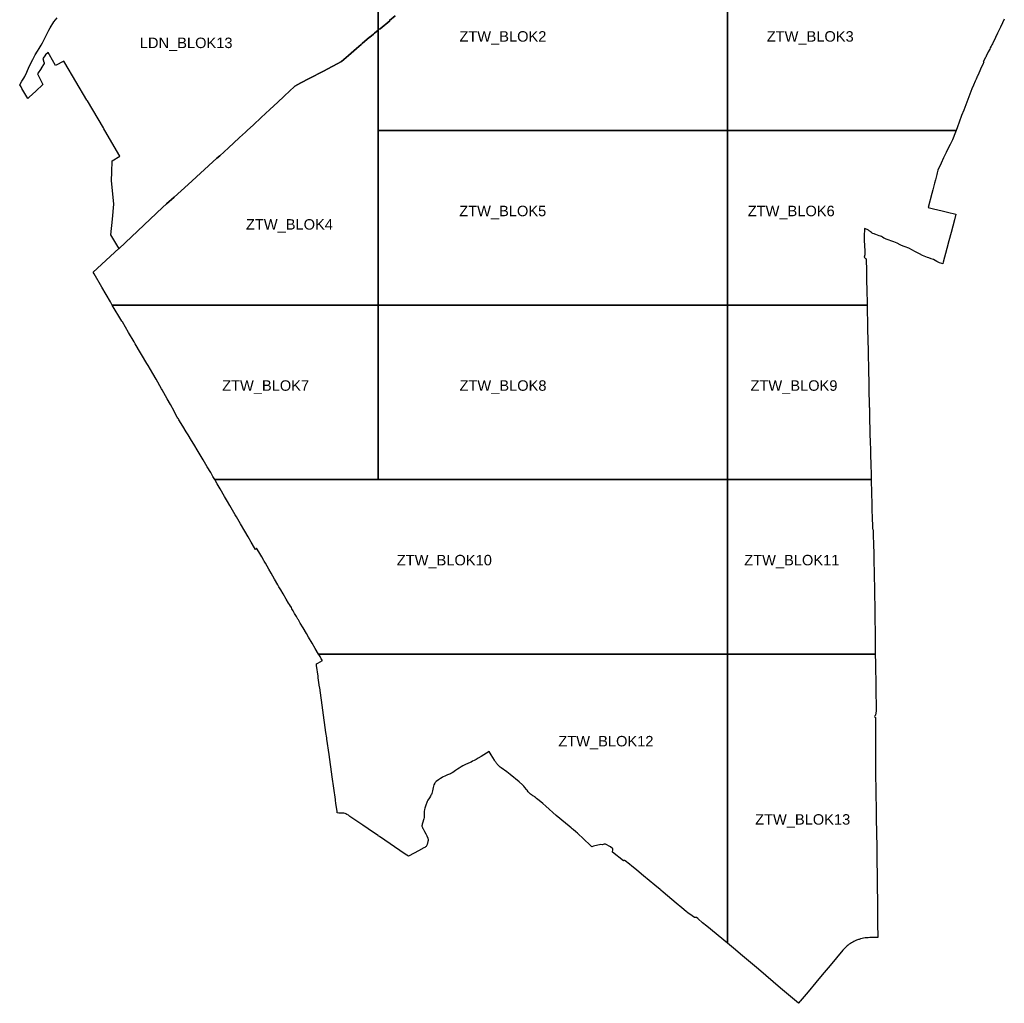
# Model space of a CAD drawing. Header units: metres. Extents: x 89872 to 99175, y 455040 to 468911.
# Tile 1 of 4: x 91817 to 97459, y 455040 to 460674. Entities that reach past the tile are written whole.
import ezdxf
from ezdxf.enums import TextEntityAlignment as Align

# ---------------------------------------------------------------- set-up
doc = ezdxf.new("R2010")
doc.units = ezdxf.units.M
doc.layers.add('Blokgrenzen', color=10, linetype='Continuous')
doc.layers.add('Bloknamen', color=10, linetype='Continuous')
doc.styles.get("Standard").update_dxf_attribs({"font": 'arial.ttf'})

msp = doc.modelspace()

# ---------------------------------------------------------------- linework, layer by layer
at = {"layer": 'Blokgrenzen'}
for points in [[(93871.9, 461039.5, 0), (93871.9, 460614.6, 0), (93849.4, 460596.4, 0), (93844, 460592.1, 0), (93822.6, 460574.8, 0), (93822, 460574.3, 0), (93780, 460537.9, 0), (93773.5, 460532.4, 0), (93747.6, 460509.6, 0), (93701.5, 460469.1, 0), (93661.6, 460434, 0), (93557.9, 460380.1, 0), (93475.8, 460337.7, 0), (93428.6, 460312.9, 0), (93393.7, 460292.9, 0), (93386.9, 460286.7, 0), (93366.1, 460267.6, 0), (93329.6, 460233.8, 0), (93295.2, 460201.7, 0), (93249.4, 460159.2, 0), (93201.2, 460114.2, 0), (93156.3, 460072.2, 0), (93121.1, 460039.5, 0), (93110.9, 460030, 0), (93077.3, 459999.2, 0), (93042, 459967.2, 0), (93015.1, 459942.8, 0), (93012.6, 459940.4, 0), (92988.2, 459918, 0), (92963.1, 459895.2, 0), (92946.1, 459881.1, 0), (92782.1, 459730.5, 0), (92702.4, 459658, 0), (92657.8, 459619, 0), (92635.2, 459597.8, 0), (92385.9, 459364.3, 0), (92380, 459374.2, 0), (92339.9, 459440.9, 0), (92348.5, 459531.5, 0), (92356.7, 459618.3, 0), (92356.7, 459618.4, 0), (92345.5, 459732.7, 0), (92343.4, 459753.8, 0), (92343.4, 459753.9, 0), (92344.9, 459800, 0), (92347.1, 459866.1, 0), (92347.4, 459866.3, 0), (92390.3, 459893, 0), (92305.3, 460039.5, 0), (92299.4, 460049.6, 0), (92296.8, 460054.1, 0), (92204.9, 460208.9, 0), (92204.7, 460209.2, 0), (92203.6, 460211.1, 0), (92203.1, 460211.9, 0), (92202, 460213.7, 0), (92074.8, 460426.5, 0), (92068.9, 460436.5, 0), (92022.9, 460411.7, 0), (91987.4, 460473, 0), (91980.2, 460485.3, 0), (91965.5, 460472.8, 0), (91965.4, 460472.6, 0), (91961.2, 460467.2, 0), (91956.5, 460461.1, 0), (91956.4, 460461, 0), (91948.6, 460451.3, 0), (91953.2, 460437.7, 0), (91953.8, 460435.8, 0), (91956.8, 460427.3, 0), (91957.7, 460424.4, 0), (91956.8, 460422.9, 0), (91939.1, 460395.8, 0), (91938.9, 460395.4, 0), (91919.6, 460364.9, 0), (91948.8, 460302.5, 0), (91948.5, 460302.2, 0), (91908.6, 460265.2, 0), (91871.9, 460231.1, 0), (91863.7, 460223.5, 0), (91830, 460279.7, 0), (91829.7, 460280.2, 0), (91824.6, 460288.6, 0), (91824.6, 460288.7, 0), (91824.4, 460289, 0), (91816.8, 460301.7, 0), (91819.6, 460305.5, 0), (91829.9, 460321.2, 0), (91840.6, 460338.5, 0), (91845.9, 460348.5, 0), (91856.9, 460373.8, 0), (91871.7, 460405.5, 0), (91871.9, 460406, 0), (91891.7, 460446.4, 0), (91906, 460473.5, 0), (91918.5, 460493.6, 0), (91929.2, 460509.9, 0), (91940.2, 460529, 0), (91946.8, 460540.9, 0), (91957.9, 460561.2, 0), (91971, 460586.9, 0), (91984.7, 460613.6, 0), (91992, 460627.9, 0), (92013.2, 460662, 0), (92031, 460684.8, 0)], [(93969.1, 460695.6, 0), (93936.4, 460669.1, 0), (93937.4, 460667.5, 0), (93881.9, 460622.6, 0), (93877.5, 460619.1, 0), (93871.9, 460614.6, 0), (93871.9, 461039.5, 0)], [(95871.9, 461039.5, 0), (95871.9, 460039.5, 0), (93871.9, 460039.5, 0), (93871.9, 460614.6, 0), (93877.5, 460619.1, 0), (93881.9, 460622.6, 0), (93937.4, 460667.5, 0), (93936.4, 460669.1, 0), (93969.1, 460695.6, 0)], [(97459, 460678, 0), (97448.1, 460655.4, 0), (97436.5, 460632, 0), (97428.8, 460616.3, 0), (97420.1, 460597.6, 0), (97408, 460572.8, 0), (97390.9, 460536.6, 0), (97387.9, 460530.4, 0), (97383.7, 460522.3, 0), (97378.2, 460512.7, 0), (97375.2, 460506.2, 0), (97367.4, 460489.9, 0), (97355.1, 460464.8, 0), (97352.2, 460459.2, 0), (97351.3, 460457.5, 0), (97340.5, 460436.8, 0), (97338.7, 460433.3, 0), (97341, 460432.1, 0), (97335, 460418.3, 0), (97328.7, 460404.9, 0), (97312.8, 460368.3, 0), (97304.7, 460349.9, 0), (97303.9, 460348, 0), (97301.6, 460343.1, 0), (97297.8, 460334.4, 0), (97292, 460321.9, 0), (97282.2, 460299.1, 0), (97272.9, 460277.5, 0), (97267.1, 460263.5, 0), (97255, 460232.1, 0), (97243.6, 460201, 0), (97226.7, 460156.4, 0), (97214.5, 460124.9, 0), (97200.9, 460087, 0), (97190.9, 460060.3, 0), (97183.1, 460039.5, 0), (95871.9, 460039.5, 0), (95871.9, 461039.5, 0)]]:
    msp.add_polyline3d(points, dxfattribs=at)
for points in [[(93121.1, 460039.5, 0), (93156.3, 460072.2, 0), (93201.2, 460114.2, 0), (93249.4, 460159.2, 0), (93295.2, 460201.7, 0), (93329.6, 460233.8, 0), (93366.1, 460267.6, 0), (93386.9, 460286.7, 0), (93393.7, 460292.9, 0), (93428.6, 460312.9, 0), (93475.8, 460337.7, 0), (93557.9, 460380.1, 0), (93661.6, 460434, 0), (93701.5, 460469.1, 0), (93747.6, 460509.6, 0), (93773.5, 460532.4, 0), (93780, 460537.9, 0), (93822, 460574.3, 0), (93822.6, 460574.8, 0), (93844, 460592.1, 0), (93849.4, 460596.4, 0), (93871.9, 460614.6, 0), (93871.9, 460039.5, 0), (93871.9, 459039.5, 0), (92347.6, 459039.5, 0), (92336.9, 459057.5, 0), (92287.2, 459142.8, 0), (92243.1, 459217.5, 0), (92237, 459227.8, 0), (92385.3, 459363.7, 0), (92385.9, 459364.3, 0), (92635.2, 459597.8, 0), (92657.8, 459619, 0), (92702.4, 459658, 0), (92782.1, 459730.5, 0), (92946.1, 459881.1, 0), (92963.1, 459895.2, 0), (92988.2, 459918, 0), (93012.6, 459940.4, 0), (93015.1, 459942.8, 0), (93042, 459967.2, 0), (93077.3, 459999.2, 0), (93110.9, 460030, 0)], [(93871.9, 460039.5, 0), (95871.9, 460039.5, 0), (95871.9, 459039.5, 0), (93871.9, 459039.5, 0)], [(95871.9, 460039.5, 0), (97183.1, 460039.5, 0), (97179.3, 460029.2, 0), (97162.5, 459986.4, 0), (97148.2, 459959.5, 0), (97139.9, 459942.1, 0), (97125.9, 459913.7, 0), (97111.1, 459883.2, 0), (97096.8, 459853.1, 0), (97077.5, 459811.4, 0), (97074.5, 459796.9, 0), (97072.2, 459787.7, 0), (97064.3, 459757.3, 0), (97058.9, 459736.8, 0), (97049.4, 459699.6, 0), (97043.7, 459677.9, 0), (97023.5, 459598.6, 0), (97052.6, 459591.3, 0), (97102.1, 459579.4, 0), (97133, 459572, 0), (97181.1, 459560.3, 0), (97172.7, 459527.3, 0), (97153.6, 459455.4, 0), (97140.9, 459406.6, 0), (97129.6, 459363.2, 0), (97109.5, 459285.7, 0), (97107.1, 459277.4, 0), (97106.3, 459274.7, 0), (97100.3, 459276.8, 0), (97087.7, 459281.8, 0), (97077.1, 459286.2, 0), (97072.1, 459289.1, 0), (97052.4, 459299.7, 0), (97039.2, 459304.2, 0), (97026, 459309.8, 0), (97018.8, 459312.2, 0), (96990, 459322.5, 0), (96972.7, 459332.8, 0), (96958.3, 459340.9, 0), (96946.9, 459346.7, 0), (96933.1, 459354.3, 0), (96912.5, 459365.2, 0), (96906.5, 459367.2, 0), (96897.4, 459370.3, 0), (96879.4, 459376.3, 0), (96866.6, 459382, 0), (96863, 459383.8, 0), (96845, 459393.8, 0), (96825.2, 459401.3, 0), (96782.3, 459417.1, 0), (96773.9, 459420.3, 0), (96769.3, 459422.9, 0), (96760.3, 459429.3, 0), (96755.9, 459431.4, 0), (96750.3, 459433.4, 0), (96742.3, 459436.2, 0), (96732.3, 459439.4, 0), (96722.9, 459442.9, 0), (96717.3, 459444.9, 0), (96712.4, 459447.3, 0), (96706.4, 459449.9, 0), (96702, 459452.2, 0), (96698.6, 459455, 0), (96692.6, 459459, 0), (96689, 459461.8, 0), (96685, 459465, 0), (96680, 459468.6, 0), (96672.8, 459472.4, 0), (96657.8, 459477.1, 0), (96657.6, 459475.1, 0), (96656.7, 459435.5, 0), (96656, 459412.7, 0), (96657.7, 459376.7, 0), (96658.8, 459351.1, 0), (96659.7, 459331.1, 0), (96659.9, 459326.7, 0), (96656.2, 459313.8, 0), (96656.6, 459313.4, 0), (96657.7, 459312.2, 0), (96658.2, 459311.7, 0), (96659.9, 459310, 0), (96660.3, 459309.6, 0), (96663.5, 459306.8, 0), (96668.2, 459303.6, 0), (96668.1, 459290.3, 0), (96668.3, 459272, 0), (96668.4, 459268.5, 0), (96668.5, 459247.5, 0), (96668.9, 459223.8, 0), (96669.6, 459196, 0), (96670.1, 459166.1, 0), (96670.8, 459139, 0), (96671.1, 459114.6, 0), (96672.2, 459058.4, 0), (96672.7, 459039.5, 0), (95871.9, 459039.5, 0)], [(93871.9, 458039.5, 0), (92934.4, 458039.5, 0), (92924.5, 458057.2, 0), (92911.6, 458079.7, 0), (92891.1, 458113.6, 0), (92867.7, 458152.9, 0), (92839.4, 458200.4, 0), (92814.3, 458242.6, 0), (92801.7, 458263.1, 0), (92781.7, 458295.8, 0), (92771.1, 458313, 0), (92751.6, 458344.9, 0), (92729, 458381.7, 0), (92725.9, 458386.8, 0), (92723.7, 458390.8, 0), (92719.9, 458397.8, 0), (92706.3, 458422.6, 0), (92701.1, 458431.9, 0), (92680.1, 458469.6, 0), (92662.1, 458501.9, 0), (92632.6, 458554.7, 0), (92629.8, 458559.7, 0), (92598, 458615.3, 0), (92579.2, 458647.9, 0), (92567, 458669.4, 0), (92553.5, 458692.5, 0), (92546.1, 458705.2, 0), (92479, 458817.9, 0), (92472.4, 458829, 0), (92441.2, 458881.5, 0), (92405, 458942.7, 0), (92402.8, 458946.3, 0), (92347.6, 459039.5, 0), (93871.9, 459039.5, 0)], [(95871.9, 458039.5, 0), (93871.9, 458039.5, 0), (93871.9, 459039.5, 0), (95871.9, 459039.5, 0)], [(96672.7, 459039.5, 0), (96673.3, 459021.3, 0), (96673.6, 459009.3, 0), (96674, 458987, 0), (96674.5, 458960.5, 0), (96675.3, 458925.9, 0), (96675.9, 458887.6, 0), (96676.6, 458851.5, 0), (96677.7, 458818.5, 0), (96678.3, 458798.6, 0), (96679, 458760.9, 0), (96679.5, 458734.2, 0), (96680.3, 458698.8, 0), (96681.1, 458667.3, 0), (96681.5, 458642.2, 0), (96682, 458617.3, 0), (96682.4, 458593.8, 0), (96683, 458559.7, 0), (96683.6, 458531, 0), (96684.4, 458490.9, 0), (96685, 458462.3, 0), (96685.4, 458455.6, 0), (96685.7, 458450.6, 0), (96685.9, 458406.7, 0), (96686.4, 458381.4, 0), (96688, 458326.6, 0), (96689.1, 458297.5, 0), (96689.3, 458290.6, 0), (96690.2, 458266.1, 0), (96690.8, 458245.4, 0), (96691.4, 458221.1, 0), (96691.8, 458203.7, 0), (96692.6, 458178.8, 0), (96692.9, 458163.7, 0), (96693.4, 458144, 0), (96694.1, 458123.3, 0), (96694.8, 458104.6, 0), (96695.5, 458088.9, 0), (96696, 458068.5, 0), (96696.6, 458055.1, 0), (96696.6, 458039.5, 0), (95871.9, 458039.5, 0), (95871.9, 459039.5, 0)], [(93871.9, 457039.5, 0), (93529.7, 457039.5, 0), (93510.9, 457071.8, 0), (93492.3, 457102.8, 0), (93472.2, 457137.5, 0), (93459.8, 457158.5, 0), (93440.5, 457190.7, 0), (93424.8, 457217.1, 0), (93414.1, 457235.4, 0), (93411, 457240.9, 0), (93402.2, 457256, 0), (93392.2, 457272.6, 0), (93383.4, 457288, 0), (93376.7, 457299.7, 0), (93373.6, 457307.4, 0), (93369.7, 457313.5, 0), (93368.5, 457315.1, 0), (93365.1, 457319.6, 0), (93363.9, 457321.5, 0), (93361.5, 457326.1, 0), (93358, 457331.6, 0), (93344.6, 457354.4, 0), (93326.7, 457384.9, 0), (93312.7, 457408.5, 0), (93302.4, 457426.1, 0), (93295.9, 457437, 0), (93277.6, 457469.2, 0), (93257.9, 457503.5, 0), (93244.6, 457526.3, 0), (93224.7, 457560.7, 0), (93218.3, 457572, 0), (93215.7, 457576.5, 0), (93204.1, 457596.7, 0), (93187.5, 457625.1, 0), (93187.4, 457625.2, 0), (93173.6, 457645.9, 0), (93171.2, 457643.1, 0), (93167.4, 457639.1, 0), (93161.6, 457649.4, 0), (93143.5, 457680.6, 0), (93125.4, 457712.4, 0), (93106.1, 457744.9, 0), (93081.5, 457787.1, 0), (93058.4, 457826.8, 0), (93051.7, 457838.3, 0), (93044.3, 457851.1, 0), (93021.1, 457890.5, 0), (93007.4, 457914.1, 0), (92991, 457942, 0), (92964.9, 457986.7, 0), (92948.2, 458015, 0), (92934.4, 458039.5, 0), (93871.9, 458039.5, 0), (95871.9, 458039.5, 0), (95871.9, 457039.5, 0)], [(95871.9, 458039.5, 0), (96696.6, 458039.5, 0), (96696.7, 458034.2, 0), (96696.6, 458022, 0), (96696.8, 458011, 0), (96697, 457988.1, 0), (96697.5, 457966.7, 0), (96698.2, 457947.6, 0), (96698.6, 457936.4, 0), (96699.1, 457926, 0), (96700.7, 457864.9, 0), (96702.3, 457822.4, 0), (96703.3, 457771.2, 0), (96703.6, 457760.6, 0), (96704.4, 457757.7, 0), (96704.9, 457756.1, 0), (96706.7, 457751.7, 0), (96706.7, 457748.3, 0), (96706.8, 457733.9, 0), (96706.8, 457732.7, 0), (96707.1, 457718.6, 0), (96708.9, 457669.7, 0), (96710.4, 457613.9, 0), (96711.5, 457560.8, 0), (96713, 457518.3, 0), (96713.4, 457481.3, 0), (96714.5, 457424.2, 0), (96714.5, 457420.8, 0), (96714.4, 457415.6, 0), (96718.4, 457134, 0), (96719.8, 457039.5, 0), (95871.9, 457039.5, 0)], [(93871.9, 455999.6, 0), (93871.3, 456000.1, 0), (93866, 456003.7, 0), (93856.5, 456009.9, 0), (93813.3, 456039.5, 0), (93783.4, 456060.1, 0), (93708.8, 456110.4, 0), (93700.3, 456116.6, 0), (93692.1, 456121.4, 0), (93685.6, 456125, 0), (93681.3, 456126.7, 0), (93674.4, 456128.2, 0), (93664.1, 456128, 0), (93646.1, 456129, 0), (93636.4, 456130.8, 0), (93635.4, 456138.3, 0), (93635.2, 456139.6, 0), (93630.5, 456173.2, 0), (93630.3, 456174.9, 0), (93630.2, 456175.1, 0), (93629.1, 456183.4, 0), (93626.3, 456203, 0), (93625.8, 456207, 0), (93607.6, 456336.4, 0), (93589.6, 456464.4, 0), (93589.5, 456465.3, 0), (93577.1, 456553.2, 0), (93576.2, 456559.7, 0), (93571.8, 456591.1, 0), (93553.8, 456719.4, 0), (93553.7, 456719.5, 0), (93535.8, 456847.6, 0), (93535.4, 456849.8, 0), (93527.8, 456904.4, 0), (93526.4, 456914, 0), (93517.9, 456974.9, 0), (93517.8, 456975.2, 0), (93516.8, 456983.7, 0), (93521.7, 456986.4, 0), (93525.7, 456988.7, 0), (93551.2, 457002.7, 0), (93544.8, 457013.7, 0), (93537.7, 457025.7, 0), (93534.7, 457031.1, 0), (93529.7, 457039.5, 0), (93871.9, 457039.5, 0), (95871.9, 457039.5, 0), (95871.9, 456039.5, 0), (95871.9, 455383.8, 0), (95754.3, 455482.1, 0), (95730.2, 455501.1, 0), (95705.2, 455523.4, 0), (95702.1, 455525.8, 0), (95695.7, 455530.6, 0), (95695.2, 455531.1, 0), (95682.9, 455531.7, 0), (95670.5, 455540.1, 0), (95646.3, 455556.9, 0), (95636.8, 455565, 0), (95610.3, 455587.3, 0), (95579.4, 455613.1, 0), (95528.1, 455656, 0), (95503.3, 455676.8, 0), (95490.2, 455688.3, 0), (95486.2, 455691.9, 0), (95457.2, 455715.8, 0), (95390.7, 455770.5, 0), (95380, 455779.3, 0), (95351, 455803.3, 0), (95324.7, 455825, 0), (95310.3, 455836.7, 0), (95287, 455855.5, 0), (95284.4, 455857.9, 0), (95282.7, 455858.2, 0), (95280.4, 455857.8, 0), (95279.7, 455857.5, 0), (95277.9, 455856.7, 0), (95276.3, 455855, 0), (95213.1, 455906.1, 0), (95215.7, 455919.9, 0), (95216.6, 455924.6, 0), (95202.2, 455936.6, 0), (95173.2, 455951.4, 0), (95165.6, 455951.5, 0), (95155.2, 455947.1, 0), (95147.6, 455949.7, 0), (95105.4, 455939, 0), (95095.4, 455936.5, 0), (95040.4, 455988.4, 0), (95021.9, 456005.1, 0), (95012.3, 456013.5, 0), (95004, 456021.1, 0), (94988.2, 456035.2, 0), (94983.6, 456039.2, 0), (94983.2, 456039.5, 0), (94977.8, 456044.1, 0), (94965.6, 456054.2, 0), (94944.4, 456071.6, 0), (94891.4, 456115.1, 0), (94831.9, 456169.2, 0), (94814.9, 456183.2, 0), (94792.9, 456201.2, 0), (94785.9, 456207.2, 0), (94779, 456213.2, 0), (94772.9, 456218.2, 0), (94767.5, 456222, 0), (94763, 456225.2, 0), (94758, 456228.5, 0), (94754, 456231.2, 0), (94749, 456234.2, 0), (94744.7, 456237.5, 0), (94741, 456241.2, 0), (94731, 456251.2, 0), (94724, 456260.2, 0), (94721, 456264.2, 0), (94711, 456276.2, 0), (94705, 456284.2, 0), (94701.7, 456287.2, 0), (94698, 456291.2, 0), (94678, 456308.2, 0), (94627.1, 456350.1, 0), (94608.1, 456365.1, 0), (94575.1, 456389.1, 0), (94570.1, 456393.1, 0), (94566.3, 456396, 0), (94563.2, 456399.1, 0), (94560.2, 456402.1, 0), (94555.7, 456406.7, 0), (94553.2, 456410.1, 0), (94550.2, 456414.1, 0), (94547.4, 456417.5, 0), (94545, 456420.8, 0), (94542.2, 456425.1, 0), (94536.7, 456432.7, 0), (94517.6, 456463.6, 0), (94512.2, 456473.2, 0), (94506.8, 456482.7, 0), (94461.4, 456454, 0), (94444.7, 456443.3, 0), (94438.6, 456439.6, 0), (94431.9, 456435.8, 0), (94421.8, 456430.6, 0), (94412, 456426, 0), (94403, 456421.6, 0), (94389.3, 456416, 0), (94367.8, 456405.7, 0), (94356.5, 456399.6, 0), (94346.4, 456393.5, 0), (94335.6, 456386.6, 0), (94326.5, 456380.6, 0), (94314.3, 456372.2, 0), (94298.9, 456362.2, 0), (94290.8, 456357.2, 0), (94285.8, 456354.8, 0), (94279.3, 456352, 0), (94269.1, 456347.5, 0), (94261.1, 456345, 0), (94252.3, 456341.4, 0), (94244.1, 456337.2, 0), (94236.8, 456333.2, 0), (94228.5, 456327.6, 0), (94216.5, 456319.2, 0), (94204, 456310.3, 0), (94201.6, 456308.6, 0), (94199.5, 456306.9, 0), (94197.4, 456304.6, 0), (94194.8, 456300.9, 0), (94190.1, 456290.1, 0), (94185.9, 456275, 0), (94181.5, 456256.1, 0), (94180, 456249.1, 0), (94178, 456241.3, 0), (94175.9, 456235.7, 0), (94173.7, 456231.4, 0), (94171.3, 456226.5, 0), (94165.4, 456217.4, 0), (94156, 456203.2, 0), (94153.6, 456199.3, 0), (94151.7, 456195.1, 0), (94149.4, 456189.6, 0), (94143.9, 456175.1, 0), (94139.9, 456163.5, 0), (94138.2, 456157.5, 0), (94136.5, 456149.9, 0), (94134.7, 456138.3, 0), (94133.8, 456132.1, 0), (94133.7, 456126, 0), (94133.9, 456117.1, 0), (94134.1, 456110.1, 0), (94133.7, 456103.5, 0), (94132.9, 456096.9, 0), (94131.4, 456090.3, 0), (94127.7, 456077.6, 0), (94123.9, 456065.7, 0), (94122.2, 456060.3, 0), (94121.8, 456057.7, 0), (94121.9, 456055.1, 0), (94124.8, 456047, 0), (94127.3, 456041.1, 0), (94128.1, 456039.5, 0), (94137, 456023.2, 0), (94143.3, 456010.8, 0), (94149.6, 455998, 0), (94155.3, 455986.1, 0), (94156.4, 455983.3, 0), (94157.5, 455979.7, 0), (94158.1, 455975.3, 0), (94157.5, 455971.3, 0), (94156.5, 455966, 0), (94152, 455949.6, 0), (94150.4, 455945.4, 0), (94148.2, 455941.6, 0), (94145.3, 455938.1, 0), (94142.3, 455935.2, 0), (94138.9, 455932.8, 0), (94133.3, 455929.7, 0), (94102.1, 455912.8, 0), (94047.9, 455883.7, 0), (94044.1, 455881.7, 0), (94026.3, 455893.8, 0), (93878.4, 455994.9, 0)], [(95871.9, 456039.5, 0), (95871.9, 457039.5, 0), (96719.8, 457039.5, 0), (96720.5, 456988.7, 0), (96724.6, 456712.1, 0), (96723.6, 456704, 0), (96722.8, 456698.4, 0), (96721.6, 456694.5, 0), (96720.3, 456690.8, 0), (96718, 456686.5, 0), (96714.5, 456682.2, 0), (96717.7, 456679.6, 0), (96721.2, 456676.9, 0), (96721, 456566.8, 0), (96720.9, 456459.3, 0), (96720.8, 456411.1, 0), (96721.3, 456374.8, 0), (96723, 456237.3, 0), (96724, 456152.7, 0), (96725.3, 456075.1, 0), (96725.8, 456039.5, 0), (96727.9, 455910.5, 0), (96728.7, 455854.7, 0), (96730.3, 455775, 0), (96730.6, 455747.3, 0), (96732.2, 455584.4, 0), (96733.1, 455498.8, 0), (96734.4, 455416.4, 0), (96727.6, 455416.3, 0), (96687.8, 455415.7, 0), (96679.3, 455415.4, 0), (96676.3, 455415.2, 0), (96670.6, 455414.8, 0), (96661.4, 455413.9, 0), (96652.7, 455412.2, 0), (96644.1, 455410.7, 0), (96635.5, 455408.4, 0), (96627.5, 455405.9, 0), (96623.7, 455404.8, 0), (96612.4, 455400.3, 0), (96604.6, 455397, 0), (96597.5, 455393.7, 0), (96590.4, 455390, 0), (96583.6, 455386.1, 0), (96576.7, 455382, 0), (96570.2, 455377.7, 0), (96564.1, 455373.2, 0), (96558.1, 455368.4, 0), (96552, 455363.4, 0), (96546.2, 455357.9, 0), (96540.5, 455352.4, 0), (96533.2, 455344, 0), (96460.4, 455256.8, 0), (96414.5, 455201.8, 0), (96378.3, 455158.5, 0), (96334.2, 455105.7, 0), (96289.7, 455052.5, 0), (96285.3, 455047.2, 0), (96281.4, 455042.5, 0), (96278.9, 455039.5, 0), (96176.6, 455126.5, 0), (96049.6, 455235, 0), (95982, 455291.8, 0), (95946.4, 455321.6, 0), (95918.4, 455344.9, 0), (95871.9, 455383.8, 0)]]:
    msp.add_polyline3d(points, close=True, dxfattribs=at)

# ---------------------------------------------------------------- texts
at = {"layer": 'Bloknamen', "color": 253, "true_color": 0x9e9e9e}
for s, p in [('ZTW_BLOK2', (94585.8, 460548.4)), ('ZTW_BLOK5', (94584.8, 459548.4)), ('ZTW_BLOK8', (94586.4, 458548.4)), ('ZTW_BLOK12', (95176, 456511.2))]:
    msp.add_text(s, height=60, dxfattribs=at).set_placement(p, align=Align.CENTER)
for s, rotation, p in [('ZTW_BLOK3', 360, (96346.8, 460548.4)), ('LDN_BLOK13', 0, (92770.7, 460511.5)), ('ZTW_BLOK6', 360, (96238, 459548.4)), ('ZTW_BLOK4', 360, (93362.5, 459471.5)), ('ZTW_BLOK7', 360, (93226.1, 458548.4)), ('ZTW_BLOK9', 0, (96253.8, 458548.4)), ('ZTW_BLOK10', 360, (94250.1, 457548.4)), ('ZTW_BLOK11', 360, (96241.3, 457548.4)), ('ZTW_BLOK13', 0, (96303.6, 456062.9))]:
    msp.add_text(s, height=60, rotation=rotation, dxfattribs=at).set_placement(p, align=Align.CENTER)

doc.saveas('drawing.dxf')
